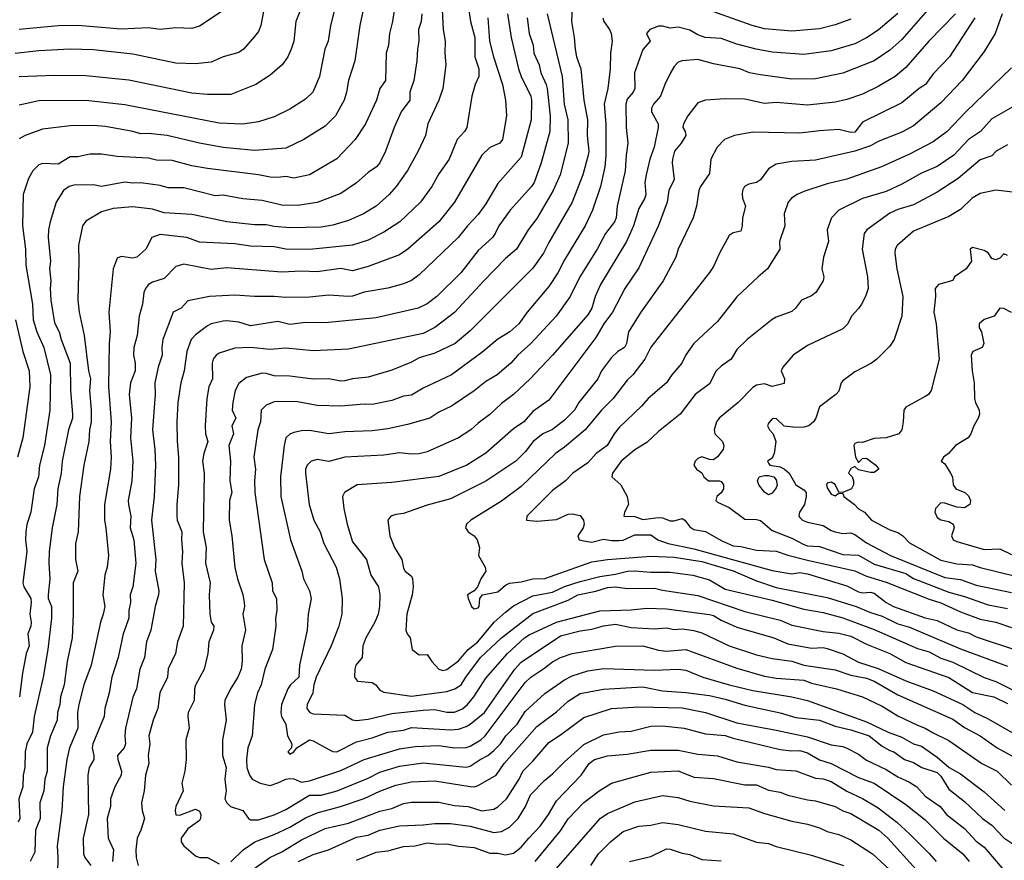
# Model space of a CAD drawing. Header units: metres. Extents: x -46681 to -43747, y -240911 to -237677.
# Tile 203 of 256: x -45936 to -45810, y -239628 to -239521. Entities that reach past the tile are written whole.
import ezdxf

# ---------------------------------------------------------------- set-up
doc = ezdxf.new("R2010")
doc.units = ezdxf.units.M
doc.layers.add('CONTOUR_INDEX', color=1, linetype='Continuous')
doc.layers.add('CONTOUR_INTER', color=3, linetype='Continuous')

msp = doc.modelspace()

# ---------------------------------------------------------------- linework, layer by layer
at = {"layer": 'CONTOUR_INDEX'}
for points, elevation in [([(-45903.95, -239517.52), (-45904.78, -239522.02), (-45905.1, -239522.76), (-45905.6, -239523.42), (-45906.99, -239525.02), (-45907.6, -239525.43), (-45909.6, -239526.01), (-45911.1, -239526.66), (-45913.1, -239526.91), (-45915.6, -239526.8), (-45921.1, -239525.67), (-45926.1, -239525.1), (-45929.1, -239525.04), (-45933.1, -239525.23), (-45936.1, -239525.58)], 130), ([(-45818.91, -239519.02), (-45823.1, -239523.78), (-45824.6, -239525.14), (-45826.6, -239526.5), (-45830.6, -239528.1), (-45834.1, -239528.81), (-45837.1, -239528.83), (-45841.1, -239528.3), (-45842.5, -239528.02), (-45843.72, -239527.52), (-45847.1, -239526.89), (-45849.1, -239526.36), (-45851.1, -239526.51), (-45851.6, -239526.69), (-45852.1, -239527.22), (-45852.57, -239528.02), (-45853.3, -239529.52), (-45853.85, -239531.02), (-45854.76, -239532.02), (-45855, -239532.52), (-45855, -239533.02), (-45854.14, -239534.52), (-45854.15, -239535.02), (-45854.64, -239537.52), (-45855.22, -239539.02), (-45855.69, -239541.02), (-45855.83, -239542.02), (-45855.71, -239543.52), (-45855.84, -239544.02), (-45856.6, -239545.32), (-45857.29, -239547.52), (-45858.2, -239549.52), (-45861.48, -239555.02), (-45862.16, -239556.52), (-45862.62, -239558.02), (-45863.1, -239558.87), (-45867.63, -239564.02), (-45870.46, -239567.02), (-45872.6, -239569.02), (-45874.1, -239570.18), (-45875.6, -239571.56), (-45877.1, -239572.65), (-45878.01, -239573.52), (-45879.6, -239574.54), (-45883.6, -239576.31), (-45884.6, -239576.56), (-45885.6, -239576.64), (-45887.1, -239576.47), (-45889.1, -239576.74), (-45894.1, -239576.98), (-45896.1, -239577.56), (-45897.6, -239577.31), (-45898.39, -239577.52), (-45898.89, -239578.02), (-45899.1, -239578.52), (-45899.11, -239579.02), (-45898.63, -239583.02), (-45898.03, -239585.02), (-45897.22, -239586.52), (-45896.77, -239588.02), (-45895.2, -239591.02), (-45894.74, -239592.52), (-45894.4, -239595.02), (-45894.48, -239597.02), (-45894.83, -239598.52), (-45895.81, -239601.02), (-45897.73, -239605.02), (-45898.05, -239606.02), (-45898.16, -239607.02), (-45898.89, -239608.52), (-45898.93, -239609.02), (-45898.56, -239609.52), (-45898.1, -239609.68), (-45894.1, -239609.86), (-45893.1, -239610.45), (-45892.6, -239610.54), (-45891.1, -239610.37), (-45888.1, -239609.67), (-45884.1, -239609.25), (-45882.6, -239609.16), (-45881.1, -239609.49), (-45880.1, -239609.49), (-45879.1, -239609.05), (-45878.45, -239608.52), (-45877.64, -239607.52), (-45876.1, -239605.14), (-45873.36, -239602.02), (-45871.18, -239600.02), (-45870.6, -239599.63), (-45867.1, -239598.01), (-45861.6, -239596.58), (-45857.6, -239596.47), (-45855.6, -239596.24), (-45853.1, -239596.34), (-45847.6, -239597.03), (-45847.1, -239597.17), (-45846.1, -239597.76), (-45844.1, -239598.67), (-45839.39, -239600.02), (-45837.6, -239600.8), (-45834.6, -239601.33), (-45833.1, -239601.26), (-45832.6, -239601.37), (-45830.6, -239602.07), (-45828.6, -239603.11), (-45826.1, -239603.94), (-45822.6, -239605.48), (-45819.1, -239606.76), (-45815.32, -239608.52), (-45813.77, -239609.52), (-45812.1, -239610.32), (-45806.52, -239613.52)], 115), ([(-45884.26, -239520.52), (-45884.36, -239521.52), (-45884.71, -239522.52), (-45884.64, -239524.02), (-45884.82, -239525.02), (-45884.9, -239526.52), (-45885.28, -239529.02), (-45885.78, -239530.52), (-45885.8, -239531.52), (-45886.92, -239533.02), (-45887.8, -239535.02), (-45888.88, -239538.02), (-45889.64, -239539.52), (-45890.03, -239540.02), (-45891.1, -239540.75), (-45892.6, -239542.04), (-45894.6, -239543.42), (-45897.6, -239544.55), (-45900.1, -239544.95), (-45902.1, -239544.9), (-45904.6, -239544.3), (-45907.1, -239544.1), (-45909.6, -239543.61), (-45910.6, -239543.69), (-45914.6, -239542.7), (-45916.6, -239542.67), (-45917.6, -239542.39), (-45920.1, -239542.05), (-45921.1, -239542.08), (-45922.1, -239541.95), (-45925.1, -239542.53), (-45926.1, -239542.3), (-45928.6, -239542.37), (-45929.2, -239542.52), (-45929.95, -239543.02), (-45930.86, -239544.52), (-45931.64, -239547.02), (-45931.83, -239548.02), (-45931.89, -239549.02), (-45931.59, -239552.02), (-45931.71, -239553.02), (-45931.55, -239554.52), (-45931.63, -239555.52), (-45931.53, -239557.02), (-45931.1, -239559.88), (-45930.5, -239561.02), (-45930.25, -239562.02), (-45929.09, -239565.02), (-45929.05, -239568.52), (-45928.79, -239571.52), (-45928.81, -239572.02), (-45929.31, -239573.52), (-45930.1, -239577.52), (-45930.25, -239579.02), (-45930.67, -239581.02), (-45930.78, -239583.02), (-45931.38, -239586.02), (-45931.75, -239589.02), (-45931.8, -239590.52), (-45931.66, -239592.52), (-45931.91, -239594.52), (-45931.87, -239595.02), (-45931.46, -239596.02), (-45931.47, -239597.52), (-45931.95, -239601.52), (-45932.52, -239605.02), (-45933.68, -239610.02), (-45933.9, -239612.02), (-45934.6, -239613.52), (-45934.84, -239614.52), (-45934.86, -239616.52), (-45935.06, -239617.52), (-45935.11, -239619.02), (-45935.62, -239620.52), (-45935.51, -239623.02), (-45935.73, -239623.52)], 125), ([(-45870.86, -239521.02), (-45870.6, -239523.02), (-45870.09, -239524.52), (-45869.98, -239525.52), (-45869.3, -239527.02), (-45869.12, -239528.02), (-45868.4, -239529.52), (-45868.3, -239530.02), (-45867.93, -239533.52), (-45867.96, -239535.52), (-45869.06, -239539.52), (-45869.96, -239542.02), (-45870.27, -239542.52), (-45872.99, -239545.52), (-45874.45, -239547.52), (-45874.9, -239548.52), (-45875.27, -239549.02), (-45877.1, -239550.68), (-45879.31, -239553.52), (-45882.35, -239556.52), (-45883.6, -239557.45), (-45884.74, -239558.02), (-45890.1, -239559.25), (-45896.6, -239559.9), (-45899.1, -239559.86), (-45901.1, -239560.11), (-45902.6, -239559.72), (-45906.1, -239560.25), (-45907.6, -239559.79), (-45909.1, -239559.62), (-45909.6, -239559.67), (-45911.1, -239560), (-45911.6, -239560.26), (-45913.1, -239561.4), (-45913.66, -239562.02), (-45914.23, -239563.52), (-45914.56, -239566.02), (-45914.98, -239567.52), (-45915.35, -239570.02), (-45915.48, -239572.52), (-45915.46, -239575.02), (-45915.28, -239577.02), (-45915.27, -239580.52), (-45915.5, -239583.02), (-45915.5, -239584.52), (-45915.44, -239585.02), (-45914.84, -239586.52), (-45914.9, -239587.52), (-45914.75, -239589.02), (-45914.87, -239590.52), (-45914.56, -239593.02), (-45914.69, -239598.52), (-45915.4, -239600.52), (-45915.68, -239602.02), (-45916.6, -239603.97), (-45916.68, -239605.02), (-45917.64, -239607.02), (-45917.92, -239609.02), (-45918.49, -239610.52), (-45919.06, -239612.52), (-45918.93, -239613.52), (-45919.15, -239615.02), (-45919.08, -239616.02), (-45919.5, -239617.52), (-45919.66, -239619.52), (-45919.98, -239621.02), (-45919.93, -239622.02), (-45919.61, -239623.02), (-45920.09, -239624.52), (-45920.55, -239625.52), (-45920.71, -239627.02), (-45920.68, -239628.02), (-45920.43, -239629.02)], 120), ([(-45808.35, -239532.02), (-45811.6, -239533.9), (-45813.07, -239535.52), (-45814.6, -239536.52), (-45816.44, -239538.52), (-45818.6, -239539.96), (-45820.6, -239540.83), (-45823.1, -239542.22), (-45825.1, -239543.17), (-45828.1, -239544.03), (-45831.1, -239545.53), (-45832.04, -239546.52), (-45832.61, -239548.02), (-45832.43, -239549.52), (-45833.06, -239551.52), (-45833.29, -239553.02), (-45833.03, -239554.02), (-45833.13, -239554.52), (-45834.04, -239556.02), (-45834.6, -239556.43), (-45835.86, -239557.02), (-45836.62, -239558.02), (-45837.1, -239558.44), (-45839.1, -239559.15), (-45839.6, -239559.45), (-45842.8, -239562.02), (-45844.1, -239563.28), (-45844.83, -239564.52), (-45846.1, -239565.39), (-45846.75, -239566.02), (-45847.6, -239567.66), (-45849.42, -239569.02), (-45851.36, -239571.52), (-45854.1, -239573.73), (-45855.6, -239575.13), (-45857.1, -239576.05), (-45858.88, -239577.52), (-45859.98, -239579.02), (-45860.06, -239579.52), (-45858.92, -239580.52), (-45858.11, -239582.02), (-45857.93, -239583.02), (-45858.43, -239584.02), (-45858.51, -239584.52), (-45857.1, -239584.58), (-45856.1, -239584.95), (-45854.1, -239584.67), (-45853.6, -239584.72), (-45852.6, -239585.11), (-45852.1, -239585.13), (-45851.1, -239584.82), (-45850.73, -239585.02), (-45850.1, -239585.88), (-45849.6, -239586.21), (-45848.1, -239586.48), (-45846.1, -239587.63), (-45844.6, -239588.31), (-45843.6, -239588.38), (-45841.6, -239588.85), (-45839.1, -239588.98), (-45837.6, -239589.5), (-45835.1, -239590.14), (-45829.1, -239591.5), (-45827.6, -239592.18), (-45825.1, -239592.93), (-45819.6, -239595.11), (-45818.1, -239595.55), (-45815.6, -239596.71), (-45813.1, -239597.64), (-45811.1, -239598.01), (-45809.1, -239598.7)], 110), ([(-45906.1, -239629.75), (-45903.63, -239628.02), (-45902.1, -239627.28), (-45899.6, -239625.73), (-45896.6, -239624.31), (-45893.6, -239623.61), (-45889.6, -239622.12), (-45888.1, -239621.76), (-45886.6, -239621.14), (-45885.6, -239620.95), (-45882.1, -239620.97), (-45880.1, -239621.36), (-45878.36, -239621.52), (-45876.6, -239622.04), (-45875.1, -239621.86), (-45874.6, -239621.55), (-45873.47, -239620.52), (-45871.85, -239618.02), (-45871.38, -239617.02), (-45870.1, -239615.71), (-45868.1, -239613.34), (-45866.6, -239612.39), (-45863.6, -239610.16), (-45860.1, -239609.03), (-45856.6, -239608.79), (-45851.1, -239608.94), (-45848.1, -239609.53), (-45844.1, -239610.86), (-45839.1, -239611.76), (-45835.1, -239612.63), (-45832.1, -239613.66), (-45830.6, -239613.88), (-45830.1, -239614.09), (-45828.6, -239614.84), (-45827.6, -239615.6), (-45825.1, -239616.78), (-45823.6, -239617.74), (-45822.1, -239618.4), (-45821.18, -239619.02), (-45820.1, -239620.2), (-45818.21, -239621.52), (-45817.38, -239622.52), (-45815.1, -239624.31), (-45813.6, -239625.94), (-45812.6, -239626.69), (-45809.34, -239630.52)], 120), ([(-45862.71, -239629.02), (-45861.74, -239627.52), (-45860.24, -239626.02), (-45858.6, -239624.68), (-45856.6, -239624.02), (-45855.1, -239623.88), (-45853.6, -239623.56), (-45851.6, -239623.79), (-45848.1, -239624.66), (-45844.6, -239624.98), (-45841.6, -239626.06), (-45840.1, -239626.21), (-45839.1, -239626.62), (-45834.6, -239627.72), (-45830.53, -239629.02)], 125)]:
    msp.add_lwpolyline(points, dxfattribs=dict(at, elevation=elevation))
at = {"layer": 'CONTOUR_INTER'}
for points, elevation in [([(-45878.58, -239518.02), (-45878.06, -239521.52), (-45877.5, -239523.52), (-45877.49, -239526.02), (-45877.02, -239527.52), (-45877, -239528.52), (-45877.47, -239529.52), (-45877.88, -239531.02), (-45878.51, -239535.02), (-45878.81, -239535.52), (-45879.75, -239536.52), (-45880.78, -239539.02), (-45882.1, -239540.9), (-45882.98, -239542.52), (-45884.45, -239544.52), (-45887.06, -239547.02), (-45889.1, -239548.35), (-45891.1, -239549.35), (-45893.1, -239549.98), (-45898.6, -239550.55), (-45901.6, -239550.5), (-45903.1, -239550.22), (-45906.1, -239550.12), (-45908.1, -239549.81), (-45912.6, -239549.62), (-45914.23, -239549.02), (-45917.6, -239548.64), (-45918.67, -239549.02), (-45919.44, -239550.52), (-45920.6, -239551.53), (-45921.1, -239551.66), (-45922.6, -239551.45), (-45923.1, -239551.66), (-45923.61, -239553.02), (-45924.17, -239558.52), (-45923.98, -239561.02), (-45924.12, -239562.52), (-45924.22, -239568.02), (-45923.85, -239572.52), (-45923.98, -239575.02), (-45923.86, -239577.02), (-45923.95, -239578.52), (-45924.71, -239583.02), (-45924.73, -239585.02), (-45924.52, -239586.02), (-45924.18, -239589.52), (-45924.39, -239591.02), (-45924.67, -239592.02), (-45924.93, -239594.52), (-45924.67, -239596.02), (-45924.86, -239597.02), (-45925.23, -239598.02), (-45926.39, -239603.52), (-45927.36, -239606.02), (-45927.99, -239608.52), (-45928.15, -239609.52), (-45928.11, -239611.52), (-45929.16, -239614.02), (-45929.52, -239615.52), (-45930, -239619.02), (-45930.15, -239622.02), (-45930.76, -239626.52), (-45930.65, -239628.02), (-45930.78, -239634.02)], 123), ([(-45895.25, -239519.52), (-45895.89, -239522.02), (-45896.19, -239524.02), (-45896.61, -239525.02), (-45897.31, -239528.52), (-45898.15, -239530.52), (-45899.1, -239531.4), (-45901.1, -239532.66), (-45903.1, -239533.63), (-45905.1, -239534.26), (-45907.1, -239534.56), (-45910.1, -239534.45), (-45922.1, -239532.12), (-45927.1, -239531.58), (-45933.1, -239531.6), (-45935.6, -239532.17)], 128), ([(-45887.72, -239519.52), (-45888, -239521.52), (-45888.4, -239523.02), (-45888.52, -239524.52), (-45888.82, -239525.52), (-45888.91, -239529.02), (-45889.6, -239530.03), (-45890.05, -239531.52), (-45891.43, -239534.52), (-45892.76, -239536.52), (-45895.1, -239538.98), (-45898.6, -239541.05), (-45900.6, -239541.47), (-45901.6, -239541.24), (-45902.6, -239541.37), (-45903.6, -239541.32), (-45905.1, -239541.03), (-45911.6, -239540.22), (-45913.6, -239539.88), (-45916.1, -239539.21), (-45918.1, -239539.15), (-45919.1, -239538.92), (-45923.1, -239538.7), (-45925.1, -239538.39), (-45926.6, -239538.4), (-45928.1, -239538.72), (-45929.1, -239538.75), (-45930.6, -239539.68), (-45932.6, -239539.61), (-45933.1, -239539.78), (-45933.84, -239540.52), (-45934.41, -239541.52), (-45935.08, -239543.52), (-45935.18, -239547.52), (-45934.76, -239550.52), (-45934.74, -239552.52), (-45933.87, -239557.52), (-45933.82, -239559.52), (-45933.34, -239561.02), (-45932.45, -239563.02), (-45931.61, -239566.52), (-45931.68, -239571.02), (-45932.36, -239575.52), (-45933.01, -239578.02), (-45933.12, -239579.52), (-45933.67, -239581.02), (-45934.08, -239584.02), (-45934.6, -239585.59), (-45934.75, -239586.52), (-45934.8, -239587.52), (-45934.59, -239589.02), (-45935.1, -239593.02), (-45934.99, -239593.52), (-45934.08, -239595.02), (-45934.04, -239595.52), (-45934.24, -239597.02), (-45934.05, -239598.02), (-45934.09, -239598.52), (-45934.48, -239599.52), (-45934.31, -239601.02), (-45934.68, -239602.02), (-45935.15, -239604.52), (-45935.54, -239607.52)], 126), ([(-45865.12, -239519.52), (-45865.18, -239521.52), (-45864.84, -239523.52), (-45864.74, -239525.02), (-45864.54, -239526.02), (-45863.99, -239527.52), (-45863.63, -239531.52), (-45863.15, -239534.02), (-45863.2, -239536.02), (-45862.99, -239538.02), (-45863.05, -239538.52), (-45863.75, -239541.02), (-45865.1, -239544.52), (-45868.1, -239549.65), (-45868.75, -239551.02), (-45870.1, -239552.91), (-45878.1, -239560.91), (-45880.02, -239562.52), (-45882.6, -239563.77), (-45884.6, -239564.36), (-45885.6, -239564.91), (-45888.1, -239565.92), (-45891.1, -239566.79), (-45893.1, -239567.03), (-45894.1, -239567.28), (-45894.6, -239567.3), (-45896.1, -239567.04), (-45898.1, -239567.07), (-45901.1, -239566.67), (-45903.1, -239566.63), (-45904.1, -239566.33), (-45904.6, -239566.31), (-45906.6, -239566.85), (-45907.6, -239567.6), (-45908.06, -239568.52), (-45908.36, -239570.02), (-45908.44, -239571.02), (-45907.96, -239572.02), (-45908.5, -239573.02), (-45908.25, -239574.02), (-45908.86, -239575.52), (-45908.67, -239577.52), (-45908.75, -239580.02), (-45908.47, -239581.52), (-45908.8, -239582.52), (-45908.83, -239585.02), (-45908.49, -239587.02), (-45908.1, -239591.06), (-45907.77, -239592.52), (-45907.1, -239594.51), (-45906.91, -239595.52), (-45906.86, -239596.02), (-45907.07, -239597.02), (-45906.73, -239599.02), (-45907.19, -239601.02), (-45907.16, -239603.02), (-45907.31, -239604.02), (-45907.73, -239605.02), (-45908.67, -239606.52), (-45909.36, -239608.02), (-45909.42, -239608.52), (-45909.2, -239610.52), (-45909.67, -239613.02), (-45909.69, -239615.02), (-45909.2, -239616.52), (-45909.36, -239618.02), (-45909.21, -239619.52), (-45909.39, -239620.52), (-45909.13, -239621.02), (-45908.65, -239621.52), (-45907.1, -239622), (-45906.37, -239623.02), (-45906.1, -239623.19), (-45905.1, -239623.19), (-45903.1, -239622.55), (-45901.6, -239621.88), (-45898.6, -239620.07), (-45897.1, -239620.06), (-45895.06, -239619.52), (-45891.1, -239617.91), (-45889.6, -239617.13), (-45887.1, -239616.36), (-45884.1, -239615.96), (-45878.6, -239616.5), (-45878.1, -239616.38), (-45876.84, -239615.52), (-45875.87, -239615.02), (-45875.1, -239614.38), (-45874.26, -239613.52), (-45873.57, -239612.52), (-45872.1, -239611.02), (-45871.1, -239609.39), (-45868.6, -239607.11), (-45866.1, -239605.38), (-45865.1, -239604.85), (-45863.1, -239604.24), (-45861.1, -239603.91), (-45854.6, -239604.13), (-45851.6, -239604.02), (-45850.6, -239604.12), (-45848.45, -239605.02), (-45845.1, -239606.02), (-45842.1, -239606.74), (-45837.1, -239607.54), (-45835.13, -239608.02), (-45827.6, -239610.7), (-45824.81, -239612.02), (-45823.1, -239612.68), (-45821.6, -239613.5), (-45820.6, -239613.83), (-45818.6, -239615.2), (-45817.05, -239616.52), (-45815.6, -239617.36), (-45812.6, -239619.65), (-45809.95, -239622.02)], 118), ([(-45829.6, -239521.19), (-45831.6, -239521.92), (-45833.6, -239522.42), (-45837.1, -239522.71), (-45840.6, -239522.45), (-45842.15, -239522.02), (-45849.1, -239519.55)], 117), ([(-45891.74, -239520.02), (-45892.18, -239522.02), (-45892.8, -239526.52), (-45893.61, -239529.02), (-45893.86, -239530.52), (-45894.16, -239531.52), (-45895.26, -239533.52), (-45896.6, -239534.82), (-45899.3, -239536.52), (-45901.6, -239537.63), (-45905.6, -239537.92), (-45909.6, -239537.54), (-45912.6, -239537.02), (-45916.72, -239536.02), (-45919.1, -239535.75), (-45920.1, -239535.8), (-45921.1, -239535.5), (-45924.6, -239534.89), (-45926.1, -239534.76), (-45929.1, -239534.8), (-45932.6, -239535.22), (-45934.83, -239536.02), (-45935.6, -239536.46)], 127), ([(-45899.73, -239520.02), (-45900.32, -239521.52), (-45900.58, -239524.02), (-45900.92, -239525.02), (-45901.34, -239526.02), (-45902.07, -239527.02), (-45903.6, -239528.35), (-45905.43, -239529.52), (-45908.6, -239530.8), (-45911.6, -239530.81), (-45913.6, -239530.63), (-45921.6, -239528.98), (-45927.1, -239528.43), (-45931.1, -239528.36), (-45935.6, -239528.56)], 129), ([(-45909.6, -239520.09), (-45912.6, -239522.11), (-45913.6, -239522.37), (-45915.6, -239522.31), (-45917.6, -239522.51), (-45919.1, -239522.32), (-45922.6, -239522.46), (-45928.1, -239521.99), (-45930.6, -239522.05), (-45935.6, -239522.51)], 131), ([(-45881.66, -239520.02), (-45881.53, -239522.52), (-45881.3, -239524.02), (-45881.35, -239525.52), (-45881.2, -239527.02), (-45881.61, -239530.02), (-45882.08, -239531.52), (-45883.49, -239534.52), (-45883.78, -239536.02), (-45884.73, -239538.02), (-45886.1, -239540.46), (-45887.55, -239542.52), (-45888.42, -239543.52), (-45890.1, -239545.04), (-45891.69, -239546.02), (-45893.6, -239546.87), (-45895.6, -239547.44), (-45897.1, -239547.7), (-45901.1, -239547.78), (-45903.1, -239547.6), (-45904.1, -239547.39), (-45905.6, -239547.39), (-45909.1, -239547.04), (-45913.6, -239546.1), (-45917.1, -239545.86), (-45918.6, -239545.42), (-45921.1, -239545.12), (-45923.6, -239545.34), (-45925.1, -239545.73), (-45927.1, -239546.93), (-45927.52, -239547.52), (-45928.04, -239550.02), (-45927.97, -239552.02), (-45928.11, -239557.02), (-45927.96, -239558.52), (-45927.32, -239561.52), (-45926.76, -239566.02), (-45926.51, -239567.02), (-45926.63, -239568.52), (-45926.4, -239571.02), (-45926.43, -239572.52), (-45926.64, -239573.52), (-45926.71, -239575.02), (-45927.33, -239578.02), (-45927.9, -239582.02), (-45928.08, -239586.52), (-45928.42, -239588.02), (-45928.41, -239590.02), (-45928.09, -239591.52), (-45928.7, -239593.02), (-45928.71, -239597.02), (-45928.85, -239600.02), (-45929.49, -239603.02), (-45929.87, -239606.02), (-45930.34, -239607.52), (-45930.41, -239608.52), (-45930.7, -239609.52), (-45930.75, -239610.52), (-45931.61, -239612.52), (-45932.02, -239614.02), (-45932.01, -239617.02), (-45932.32, -239618.02), (-45932.43, -239619.52), (-45932.94, -239621.02), (-45932.9, -239623.02), (-45933.52, -239624.52), (-45933.6, -239627.32), (-45934.19, -239628.52)], 124), ([(-45875.84, -239521.02), (-45875.66, -239524.02), (-45875.13, -239526.02), (-45873.98, -239529.52), (-45873.62, -239531.52), (-45873.46, -239533.52), (-45873.99, -239536.52), (-45874.34, -239537.02), (-45875.6, -239537.54), (-45876.6, -239538.52), (-45880.12, -239544.52), (-45882.1, -239547.01), (-45886.04, -239550.52), (-45887.1, -239551.22), (-45891.1, -239552.72), (-45893.1, -239553.26), (-45894.6, -239552.98), (-45897.6, -239553.41), (-45899.6, -239553.3), (-45902.1, -239553.42), (-45909.1, -239552.87), (-45911.1, -239553.11), (-45914.6, -239552.41), (-45915.6, -239552.71), (-45917.1, -239554.24), (-45918.6, -239554.71), (-45919.11, -239555.02), (-45919.49, -239555.52), (-45919.71, -239556.02), (-45919.87, -239557.52), (-45920.28, -239559.02), (-45920.53, -239561.52), (-45920.98, -239563.02), (-45921.03, -239564.02), (-45920.81, -239565.02), (-45920.81, -239566.02), (-45921.38, -239567.52), (-45921.56, -239569.02), (-45921.28, -239572.02), (-45921.38, -239574.52), (-45921.12, -239577.52), (-45921.22, -239580.02), (-45921.68, -239582.52), (-45921.66, -239583.02), (-45921.35, -239584.52), (-45921.44, -239586.02), (-45920.97, -239587.52), (-45920.7, -239590.52), (-45921.12, -239593.52), (-45921.45, -239594.52), (-45921.4, -239595.52), (-45921.63, -239596.52), (-45921.59, -239597.52), (-45922.34, -239599.52), (-45922.95, -239602.52), (-45923.76, -239605.02), (-45924.1, -239607.02), (-45924.68, -239609.02), (-45924.74, -239610.02), (-45926.21, -239613.52), (-45926.27, -239614.02), (-45926.05, -239615.02), (-45926.07, -239615.52), (-45926.67, -239616.52), (-45926.83, -239617.52), (-45926.77, -239622.52), (-45927.45, -239625.52), (-45927.4, -239627.52), (-45927.2, -239628.02), (-45926.47, -239629.02)], 122), ([(-45873.35, -239520.52), (-45872.86, -239523.52), (-45871.95, -239527.52), (-45871.62, -239528.52), (-45870.38, -239531.02), (-45870.28, -239531.52), (-45870.33, -239534.02), (-45871.6, -239538.8), (-45874.6, -239542.14), (-45876.1, -239544.71), (-45877.1, -239546.1), (-45878.44, -239547.52), (-45879.65, -239549.02), (-45884.6, -239553.79), (-45885.6, -239554.49), (-45886.6, -239554.93), (-45888.6, -239555.47), (-45891.6, -239555.99), (-45893.1, -239556.5), (-45893.6, -239556.54), (-45896.1, -239556.38), (-45898.6, -239556.63), (-45901.6, -239556.66), (-45903.1, -239556.52), (-45905.6, -239556.55), (-45908.1, -239556.35), (-45911.33, -239556.52), (-45914.1, -239557.1), (-45914.92, -239558.02), (-45915.97, -239558.52), (-45917.26, -239562.02), (-45917.41, -239563.02), (-45917.36, -239564.02), (-45917.88, -239565.52), (-45918.29, -239567.52), (-45918.24, -239569.02), (-45918.59, -239573.52), (-45918.28, -239576.02), (-45918.19, -239578.02), (-45918.36, -239582.02), (-45918.71, -239585.02), (-45918.18, -239590.02), (-45918.25, -239591.52), (-45917.79, -239594.02), (-45917.83, -239594.52), (-45918.27, -239596.02), (-45918.81, -239599.02), (-45919.36, -239600.52), (-45919.6, -239602.52), (-45920.21, -239604.02), (-45920.64, -239606.52), (-45921.1, -239607.56), (-45922.05, -239611.52), (-45922.14, -239612.52), (-45922.02, -239613.52), (-45922.22, -239614.02), (-45923.06, -239615.02), (-45923.03, -239615.52), (-45922.53, -239617.02), (-45922.57, -239617.52), (-45923.41, -239619.02), (-45923.94, -239620.52), (-45923.96, -239621.52), (-45924.37, -239623.02), (-45924.26, -239625.52), (-45923.55, -239627.02), (-45923.71, -239628.52)], 121), ([(-45868.31, -239520.52), (-45866.39, -239528.52), (-45866.12, -239532.02), (-45865.64, -239534.02), (-45865.62, -239537.02), (-45866.64, -239541.02), (-45867.51, -239543.02), (-45869.6, -239546.61), (-45870.7, -239548.02), (-45872.22, -239550.52), (-45873.6, -239551.68), (-45876.38, -239554.52), (-45880.1, -239558.59), (-45882.6, -239560.48), (-45884.1, -239561.23), (-45893.6, -239563.26), (-45898.1, -239563.46), (-45901.6, -239563.13), (-45903.6, -239563.3), (-45906.1, -239563.02), (-45908.1, -239563.13), (-45910.1, -239563.76), (-45910.47, -239564.02), (-45910.85, -239564.52), (-45910.99, -239565.02), (-45910.96, -239567.02), (-45911.4, -239568.02), (-45911.67, -239569.52), (-45911.88, -239573.02), (-45911.82, -239574.02), (-45911.55, -239575.02), (-45912.03, -239576.52), (-45912.2, -239577.52), (-45912.02, -239579.02), (-45912.13, -239586.52), (-45911.77, -239588.52), (-45911.82, -239590.52), (-45911.26, -239593.02), (-45911.37, -239594.52), (-45911.27, -239597.02), (-45911.1, -239598.04), (-45910.79, -239598.52), (-45910.81, -239599.02), (-45911.4, -239600.52), (-45911.54, -239602.02), (-45912.02, -239604.02), (-45913.1, -239606.06), (-45913.25, -239606.52), (-45913.3, -239608.02), (-45914.04, -239609.52), (-45914.11, -239610.02), (-45913.91, -239611.52), (-45914.35, -239613.02), (-45914.32, -239615.52), (-45914.47, -239617.02), (-45914.86, -239618.52), (-45914.69, -239619.52), (-45915.62, -239621.52), (-45915.72, -239622.02), (-45915.6, -239622.58), (-45915.1, -239622.59), (-45913.1, -239621.83), (-45912.6, -239622.09), (-45912.45, -239622.52), (-45912.46, -239623.02), (-45912.6, -239623.3), (-45914.1, -239624.35), (-45914.96, -239625.52), (-45914.93, -239626.02), (-45914.61, -239626.52), (-45913.1, -239627.78), (-45912.6, -239628.02), (-45911.6, -239628), (-45910.1, -239628.8)], 119), ([(-45861.18, -239521.02), (-45861.05, -239521.52), (-45860.33, -239522.52), (-45860.13, -239523.02), (-45859.99, -239524.02), (-45860.24, -239525.52), (-45860.27, -239527.52), (-45860.58, -239530.02), (-45861.02, -239532.02), (-45860.83, -239534.52), (-45860.8, -239538.52), (-45860.96, -239540.02), (-45861.49, -239542.52), (-45862.53, -239545.52), (-45863.45, -239547.52), (-45866.1, -239551.85), (-45866.95, -239553.52), (-45868.1, -239555.25), (-45870.86, -239558.52), (-45871.92, -239560.02), (-45873.03, -239561.02), (-45874.6, -239561.97), (-45876.6, -239563.67), (-45880.5, -239566.52), (-45884.1, -239568.2), (-45885.6, -239569.11), (-45886.6, -239569.21), (-45888.1, -239569.78), (-45890.6, -239570.3), (-45891.6, -239570.26), (-45894.6, -239570.5), (-45897.6, -239570.41), (-45900.1, -239569.97), (-45902.6, -239569.89), (-45903.1, -239569.96), (-45904.1, -239570.39), (-45904.76, -239571.02), (-45904.83, -239572.52), (-45905.15, -239573.52), (-45905.66, -239577.02), (-45905.46, -239578.52), (-45905.58, -239580.02), (-45905.53, -239581.52), (-45904.37, -239590.02), (-45903.36, -239593.02), (-45903.32, -239594.02), (-45902.8, -239595.02), (-45902.76, -239596.52), (-45902.9, -239597.52), (-45902.86, -239598.52), (-45903.29, -239601.52), (-45904.29, -239604.02), (-45904.73, -239606.02), (-45905.22, -239607.02), (-45905.61, -239608.52), (-45905.88, -239612.52), (-45906.46, -239614.02), (-45906.63, -239615.52), (-45906.58, -239616.52), (-45906.23, -239617.52), (-45905.87, -239618.02), (-45904.87, -239618.52), (-45903.6, -239618.81), (-45902.6, -239618.51), (-45901.6, -239618.03), (-45901.1, -239617.94), (-45900.6, -239617.99), (-45899.6, -239618.4), (-45898.6, -239618.25), (-45894.6, -239616.92), (-45891.6, -239615.53), (-45887.1, -239614.14), (-45885.1, -239613.87), (-45882.1, -239613.75), (-45880.1, -239614.04), (-45878.6, -239613.98), (-45878.1, -239613.82), (-45876.73, -239613.02), (-45876.2, -239612.52), (-45871.1, -239605.72), (-45870.38, -239605.02), (-45868.6, -239603.86), (-45867.6, -239603.06), (-45866.6, -239602.51), (-45865.1, -239602), (-45859.6, -239601.09), (-45856.1, -239601.03), (-45854.1, -239601.6), (-45853.1, -239601.7), (-45850.6, -239601.5), (-45844.1, -239603.88), (-45840.6, -239604.88), (-45839.1, -239605.15), (-45835.6, -239605.42), (-45834.6, -239605.79), (-45831.43, -239606.52), (-45828.1, -239607.55), (-45825.6, -239608.74), (-45823.6, -239609.95), (-45821.1, -239611.16), (-45820.1, -239611.51), (-45819.1, -239612.14), (-45817.1, -239613.09), (-45812.91, -239616.02), (-45810.95, -239617.02), (-45809.1, -239618.79)], 117), ([(-45823.6, -239520.49), (-45826.1, -239522.59), (-45827.6, -239523.6), (-45829.1, -239524.35), (-45832.1, -239525.23), (-45835.6, -239525.69), (-45839.6, -239525.41), (-45841.66, -239525.02), (-45844.1, -239524.37), (-45846.1, -239523.67), (-45848.15, -239523.52), (-45849.1, -239523.19), (-45850.1, -239522.6), (-45851.6, -239522.21), (-45852.6, -239522.33), (-45853.6, -239522.08), (-45854.1, -239522.08), (-45855.2, -239522.52), (-45855.62, -239523.02), (-45855.16, -239524.02), (-45856.1, -239525.06), (-45857.15, -239528.02), (-45857.12, -239530.02), (-45857.31, -239530.52), (-45858.1, -239531.38), (-45858.26, -239532.02), (-45858.22, -239535.02), (-45857.99, -239537.02), (-45858.24, -239538.52), (-45858.35, -239540.52), (-45859.37, -239545.02), (-45859.49, -239546.52), (-45859.72, -239547.02), (-45860.85, -239548.52), (-45861.93, -239550.52), (-45864.14, -239554.02), (-45865.37, -239556.52), (-45867.15, -239559.02), (-45870.38, -239562.52), (-45872.04, -239564.02), (-45872.92, -239565.02), (-45874.65, -239566.52), (-45876.1, -239567.37), (-45877.6, -239568.57), (-45880.5, -239570.52), (-45882.1, -239571.28), (-45883.26, -239572.02), (-45886.1, -239572.84), (-45888.6, -239573.38), (-45890.6, -239573.64), (-45894.1, -239573.79), (-45896.1, -239574.03), (-45898.6, -239573.6), (-45899.6, -239573.63), (-45900.6, -239573.84), (-45901.1, -239574.08), (-45901.59, -239574.52), (-45901.83, -239575.52), (-45902.3, -239579.52), (-45902.22, -239582.02), (-45901.02, -239587.52), (-45899.54, -239591.52), (-45899.35, -239592.52), (-45898.59, -239594.02), (-45898.37, -239595.02), (-45898.74, -239597.02), (-45898.86, -239599.02), (-45899.86, -239603.52), (-45899.96, -239605.02), (-45901.02, -239606.02), (-45901.33, -239606.52), (-45902.17, -239608.52), (-45902.25, -239609.52), (-45902.15, -239610.02), (-45901.61, -239611.02), (-45901.37, -239612.52), (-45900.84, -239613.52), (-45900.87, -239614.02), (-45901.33, -239614.52), (-45901.1, -239614.84), (-45900.6, -239614.54), (-45900.21, -239614.02), (-45898.6, -239613), (-45898.1, -239613.12), (-45896.1, -239614.26), (-45895.6, -239614.48), (-45895.1, -239614.53), (-45892.6, -239613.28), (-45890.6, -239612.77), (-45888.6, -239612.04), (-45886.6, -239611.79), (-45885.6, -239611.45), (-45880.6, -239611.74), (-45879.6, -239611.67), (-45878.6, -239611.32), (-45878.12, -239611.02), (-45876.28, -239609.52), (-45872.4, -239604.02), (-45871.6, -239603.12), (-45866.6, -239599.78), (-45864.1, -239599.11), (-45862.6, -239598.93), (-45861.1, -239598.47), (-45859.6, -239598.29), (-45857.6, -239598.71), (-45854.6, -239598.89), (-45853.1, -239598.76), (-45852.1, -239598.95), (-45851.1, -239598.88), (-45849.6, -239599.08), (-45848.6, -239599.38), (-45845.1, -239601.02), (-45841.6, -239602.17), (-45839.6, -239602.63), (-45837.1, -239603.01), (-45835.6, -239603.52), (-45831.6, -239604.11), (-45829.6, -239604.79), (-45827.6, -239605.17), (-45826.6, -239605.55), (-45823.6, -239607.27), (-45816.6, -239610.39), (-45815.1, -239611.43), (-45813.1, -239612.52), (-45810.92, -239614.02), (-45808.24, -239615.52)], 116), ([(-45816.26, -239520.52), (-45819.64, -239524.02), (-45822.6, -239527.36), (-45823.93, -239528.52), (-45826.1, -239529.8), (-45828.1, -239530.74), (-45830.1, -239531.44), (-45831.6, -239531.77), (-45835.1, -239532.14), (-45839.1, -239531.83), (-45840.6, -239531.95), (-45843.1, -239531.4), (-45845.6, -239531.34), (-45848.1, -239531.51), (-45849.1, -239531.86), (-45850.37, -239533.52), (-45850.92, -239534.52), (-45851, -239535.02), (-45850.72, -239535.52), (-45850.62, -239536.02), (-45851.21, -239537.02), (-45852.07, -239538.02), (-45852.3, -239539.02), (-45852.35, -239539.52), (-45852.1, -239541.63), (-45852.79, -239543.02), (-45852.99, -239544.52), (-45854.1, -239547.5), (-45856.6, -239552.86), (-45858.41, -239555.52), (-45859.96, -239558.52), (-45861.06, -239560.02), (-45862.1, -239561.75), (-45868.1, -239569.72), (-45870.1, -239571.19), (-45871.26, -239572.52), (-45872.6, -239573.4), (-45876.1, -239576.51), (-45878.55, -239578.02), (-45882.1, -239579.45), (-45888.1, -239580.22), (-45892.52, -239580.52), (-45894.12, -239581.52), (-45894.38, -239582.02), (-45894.2, -239583.52), (-45893.79, -239585.52), (-45893.1, -239587.77), (-45891.33, -239590.02), (-45890.75, -239592.02), (-45889.78, -239593.52), (-45889.61, -239594.52), (-45889.65, -239596.02), (-45889.84, -239597.02), (-45890.27, -239598.02), (-45891.42, -239600.02), (-45891.77, -239601.02), (-45891.89, -239602.52), (-45892.66, -239603.52), (-45892.81, -239604.02), (-45892.86, -239605.02), (-45892.48, -239605.52), (-45890.6, -239605.71), (-45890.12, -239606.02), (-45889.6, -239606.67), (-45889.1, -239606.96), (-45885.6, -239607.46), (-45881.1, -239606.84), (-45880.04, -239606.52), (-45879.25, -239606.02), (-45878.67, -239605.02), (-45876.78, -239602.52), (-45874.1, -239600), (-45870.1, -239596.9), (-45865.6, -239595.22), (-45864.39, -239594.52), (-45862.1, -239594.09), (-45860.6, -239593.61), (-45859.6, -239593.52), (-45858.1, -239593.73), (-45854.6, -239593.69), (-45853.6, -239593.95), (-45849.1, -239594.64), (-45843.1, -239596.65), (-45838.6, -239597.75), (-45837.1, -239598.39), (-45833.1, -239599.22), (-45831.1, -239599.42), (-45829.6, -239599.79), (-45827.6, -239600.84), (-45824.6, -239602), (-45822.6, -239603.17), (-45817.1, -239605.07), (-45814.1, -239606.99), (-45811.36, -239607.52), (-45809.6, -239608.4)], 114), ([(-45813.8, -239521.02), (-45817.02, -239526.02), (-45819.1, -239528.16), (-45820.08, -239529.52), (-45820.87, -239530.02), (-45823.1, -239531.87), (-45828.1, -239534.34), (-45829.1, -239535.58), (-45829.6, -239535.65), (-45831.1, -239535.27), (-45833.6, -239535.42), (-45836.1, -239535.74), (-45842.1, -239535.61), (-45844.4, -239536.02), (-45845.68, -239536.52), (-45846.64, -239537.52), (-45847.43, -239539.02), (-45847.6, -239540.85), (-45848.77, -239542.52), (-45848.97, -239543.02), (-45849.24, -239545.02), (-45849.7, -239546.52), (-45851.59, -239550.52), (-45851.91, -239551.52), (-45853.51, -239554.52), (-45856.35, -239558.52), (-45857.93, -239561.02), (-45858.16, -239562.52), (-45858.43, -239563.02), (-45859.29, -239563.52), (-45860.1, -239564.32), (-45861.35, -239566.02), (-45861.83, -239567.02), (-45864.24, -239570.02), (-45864.81, -239571.02), (-45866.1, -239572.27), (-45867.6, -239573.48), (-45868.86, -239574.02), (-45870.09, -239575.02), (-45871.1, -239576.34), (-45872.29, -239577.52), (-45876.1, -239580.07), (-45880.6, -239582.29), (-45883.6, -239583.12), (-45886.6, -239584.19), (-45887.6, -239584.29), (-45888.23, -239584.52), (-45888.59, -239585.02), (-45888.36, -239587.02), (-45887.73, -239588.52), (-45886.82, -239590.02), (-45886.6, -239591.13), (-45886.38, -239591.52), (-45885.6, -239592.17), (-45885.44, -239592.52), (-45885.38, -239593.52), (-45885.48, -239594.52), (-45886.16, -239597.02), (-45886.32, -239599.02), (-45886.14, -239599.52), (-45885.76, -239600.02), (-45885.5, -239601.52), (-45884.6, -239602.19), (-45883.6, -239602.12), (-45883.01, -239603.02), (-45882.1, -239603.99), (-45881.6, -239604.16), (-45881.1, -239604.06), (-45879.6, -239602.94), (-45878.34, -239601.52), (-45877.11, -239600.52), (-45875.03, -239598.02), (-45873.6, -239596.73), (-45872.6, -239595.96), (-45870.1, -239594.68), (-45867.6, -239594.2), (-45866.1, -239593.48), (-45864.1, -239592.84), (-45861.6, -239592.2), (-45859.6, -239591.91), (-45858.05, -239591.52), (-45857.1, -239591.49), (-45855.1, -239591.67), (-45852.6, -239591.64), (-45849.72, -239592.02), (-45847.6, -239592.64), (-45845.6, -239593.8), (-45839.6, -239595.2), (-45835.6, -239596.36), (-45833.1, -239596.8), (-45830.6, -239597.49), (-45826.6, -239598.94), (-45821.1, -239601.36), (-45819.6, -239601.79), (-45818.1, -239602.62), (-45816.6, -239603.12), (-45812.6, -239605.06), (-45811.1, -239605.59), (-45806.1, -239608.09)], 113), ([(-45810.32, -239520.52), (-45811.21, -239523.02), (-45812.6, -239525.31), (-45815.42, -239529.02), (-45818.1, -239531.87), (-45821.6, -239534.79), (-45823.1, -239535.58), (-45826.1, -239536.77), (-45827.1, -239537.35), (-45829.1, -239538.02), (-45834.1, -239539.17), (-45837.1, -239539.34), (-45839.1, -239539.67), (-45840.1, -239540.28), (-45841.1, -239541.69), (-45841.6, -239542.01), (-45842.6, -239542.24), (-45843.15, -239542.52), (-45843.4, -239543.02), (-45843.42, -239543.52), (-45843.39, -239544.02), (-45843.03, -239545.02), (-45843.39, -239546.52), (-45843.43, -239547.52), (-45843.6, -239548.21), (-45844.6, -239548.44), (-45845.1, -239548.78), (-45846.33, -239551.02), (-45847.1, -239552.69), (-45847.6, -239553.46), (-45855.1, -239563), (-45855.85, -239564.52), (-45857.38, -239566.52), (-45858.1, -239567.18), (-45859.89, -239569.52), (-45861.35, -239571.02), (-45863.45, -239573.52), (-45866.1, -239575.74), (-45867.25, -239576.52), (-45871.6, -239580.75), (-45874.1, -239582.6), (-45878.03, -239585.02), (-45878.59, -239585.52), (-45878.72, -239586.02), (-45878.35, -239586.52), (-45877.6, -239587.01), (-45877.2, -239587.52), (-45876.93, -239588.52), (-45877.04, -239589.52), (-45876.19, -239591.02), (-45876.13, -239591.52), (-45876.75, -239592.52), (-45877.15, -239593.52), (-45877.6, -239594.04), (-45878.45, -239594.52), (-45878.38, -239595.02), (-45877.92, -239596.02), (-45877.6, -239596.33), (-45877.1, -239596.18), (-45876.96, -239596.02), (-45876.88, -239595.02), (-45876.52, -239594.52), (-45874.6, -239594.15), (-45873.6, -239593.32), (-45873.1, -239593.07), (-45871.6, -239592.89), (-45870.1, -239592.51), (-45868.6, -239592.47), (-45862.6, -239590.32), (-45860.6, -239590.03), (-45855.1, -239589.61), (-45852.1, -239589.73), (-45848.6, -239590.31), (-45844.6, -239591.48), (-45841.6, -239592.75), (-45839.1, -239593.59), (-45832.6, -239594.89), (-45828.93, -239596.02), (-45827.1, -239596.81), (-45825.6, -239597.27), (-45823.6, -239598.23), (-45822.1, -239598.66), (-45815.6, -239601.41), (-45809.6, -239603.64)], 112), ([(-45809.1, -239527.42), (-45814.92, -239533.02), (-45817.3, -239535.52), (-45819.1, -239536.81), (-45822.1, -239538.42), (-45825.69, -239540.02), (-45830.1, -239541.59), (-45832.6, -239542.2), (-45835.6, -239543.15), (-45836.43, -239543.52), (-45837.17, -239544.02), (-45837.58, -239544.52), (-45838.09, -239546.02), (-45838.02, -239547.52), (-45838.68, -239549.52), (-45838.62, -239550.52), (-45840.21, -239553.02), (-45841.42, -239554.02), (-45844.1, -239556.58), (-45846.6, -239559.7), (-45849.59, -239562.52), (-45850.6, -239563.98), (-45851.13, -239565.02), (-45852.4, -239566.52), (-45853.07, -239567.52), (-45855.4, -239569.52), (-45856.26, -239570.52), (-45859.1, -239573.23), (-45859.74, -239574.02), (-45860.66, -239575.52), (-45862.03, -239576.52), (-45863.1, -239577.72), (-45865.04, -239579.02), (-45865.96, -239580.02), (-45867.6, -239581.24), (-45870.9, -239584.52), (-45870.91, -239585.02), (-45869.6, -239585.15), (-45867.1, -239584.94), (-45865.6, -239584.25), (-45865.1, -239584.23), (-45864.1, -239584.45), (-45863.67, -239585.02), (-45863.58, -239585.52), (-45863.71, -239586.02), (-45864.39, -239587.02), (-45864.2, -239587.52), (-45863.6, -239587.65), (-45862.6, -239587.84), (-45861.1, -239587.45), (-45860.1, -239587.61), (-45859.1, -239587.61), (-45858.6, -239587.56), (-45857.1, -239586.88), (-45855.1, -239586.91), (-45854.17, -239587.52), (-45852.85, -239588.02), (-45849.6, -239588.68), (-45839.6, -239591.42), (-45837.1, -239591.88), (-45836.1, -239591.7), (-45835.1, -239591.85), (-45830.1, -239593.38), (-45828.6, -239594.16), (-45828.1, -239594.29), (-45827.1, -239594.22), (-45826.6, -239594.34), (-45825.1, -239595.52), (-45824.14, -239596.02), (-45820.1, -239597.48), (-45818.6, -239597.83), (-45816.1, -239599), (-45814.6, -239599.4), (-45813.6, -239599.89), (-45808.1, -239601.7)], 111), ([(-45809.6, -239537.23), (-45811.06, -239538.02), (-45811.6, -239538.63), (-45813.1, -239539.12), (-45815.9, -239541.52), (-45818.6, -239543.22), (-45821.6, -239544.85), (-45823.6, -239545.44), (-45824.6, -239545.93), (-45827.56, -239548.02), (-45827.89, -239548.52), (-45828.15, -239550.52), (-45827.45, -239554.02), (-45827.4, -239555.52), (-45827.73, -239556.52), (-45828.24, -239557.52), (-45828.6, -239558.07), (-45829.52, -239559.02), (-45829.99, -239560.02), (-45830.6, -239560.64), (-45835.1, -239562.77), (-45836.95, -239564.02), (-45838.25, -239565.52), (-45838.48, -239566.02), (-45838.04, -239567.02), (-45838.1, -239567.61), (-45839.6, -239567.98), (-45840.6, -239567.65), (-45841.6, -239567.82), (-45842.1, -239568.14), (-45843.93, -239570.02), (-45846.37, -239572.02), (-45846.71, -239572.52), (-45847.01, -239573.52), (-45846.93, -239574.02), (-45845.95, -239575.02), (-45845.77, -239575.52), (-45845.88, -239576.02), (-45846.6, -239576.97), (-45847.1, -239577.35), (-45847.6, -239577.3), (-45848.6, -239576.94), (-45849.1, -239577.16), (-45849.43, -239577.52), (-45849.58, -239578.02), (-45849.26, -239578.52), (-45848.6, -239578.99), (-45848.31, -239579.52), (-45847.72, -239580.02), (-45846.32, -239580.02), (-45846.1, -239580.11), (-45845.83, -239580.52), (-45845.83, -239581.02), (-45846.1, -239581.53), (-45846.66, -239582.02), (-45846.78, -239582.52), (-45846.6, -239582.75), (-45845.1, -239583.41), (-45843.1, -239584.9), (-45841.6, -239584.95), (-45841.1, -239585.09), (-45839.6, -239586.36), (-45837.1, -239587.33), (-45835.6, -239588.14), (-45835.1, -239588.29), (-45833.6, -239588.39), (-45830.6, -239589.38), (-45828.6, -239589.49), (-45826.6, -239590.62), (-45822.6, -239591.82), (-45821.6, -239592.44), (-45817.1, -239594.18), (-45815.1, -239594.74), (-45812.1, -239595.8), (-45809.6, -239596.27)], 109), ([(-45808.6, -239543.29), (-45811.1, -239543), (-45813.1, -239543.43), (-45814.13, -239544.02), (-45815.6, -239545.45), (-45817.1, -239546.34), (-45821.6, -239548.21), (-45823.67, -239550.02), (-45823.95, -239550.52), (-45823.98, -239551.02), (-45823.72, -239553.02), (-45822.95, -239556.52), (-45823.09, -239559.02), (-45824.05, -239562.02), (-45824.6, -239562.87), (-45826.28, -239564.52), (-45826.97, -239565.02), (-45829.1, -239566.14), (-45830.6, -239567.28), (-45830.81, -239567.52), (-45831.1, -239568.58), (-45831.52, -239569.02), (-45833.6, -239570.57), (-45834.07, -239572.02), (-45834.36, -239572.52), (-45834.95, -239573.02), (-45835.6, -239573.19), (-45836.6, -239573.24), (-45838.1, -239573.04), (-45839.1, -239572.07), (-45839.6, -239572.11), (-45840.1, -239572.68), (-45840.21, -239573.02), (-45839.95, -239573.52), (-45839.48, -239574.02), (-45839.15, -239575.02), (-45839.34, -239576.52), (-45839.6, -239577.12), (-45840.2, -239577.52), (-45840.1, -239577.77), (-45839.92, -239578.02), (-45838.6, -239578.22), (-45838.03, -239578.52), (-45837.45, -239579.02), (-45836.6, -239580.52), (-45835.6, -239581.17), (-45835.3, -239581.52), (-45835.28, -239582.02), (-45835.5, -239583.02), (-45836.13, -239584.02), (-45836.21, -239584.52), (-45836.1, -239584.7), (-45835.76, -239585.02), (-45835.1, -239585.3), (-45833.1, -239585.69), (-45832.1, -239586.33), (-45831.59, -239586.52), (-45830.6, -239586.74), (-45829.6, -239586.63), (-45829.1, -239586.85), (-45827.6, -239587.91), (-45824.52, -239589.52), (-45817.6, -239592.32), (-45815.6, -239592.59), (-45813.6, -239593.29), (-45809.1, -239594.25)], 108), ([(-45809.6, -239551.31), (-45810.1, -239551.11), (-45810.6, -239551.64), (-45811.1, -239551.86), (-45811.6, -239551.68), (-45812.1, -239550.96), (-45812.6, -239550.69), (-45814.1, -239550.28), (-45814.36, -239550.52), (-45814.22, -239552.02), (-45814.89, -239553.02), (-45816.36, -239554.02), (-45816.6, -239554.5), (-45818.41, -239555.02), (-45818.86, -239555.52), (-45818.79, -239556.52), (-45819.02, -239558.52), (-45818.71, -239560.02), (-45818.33, -239564.52), (-45819.35, -239568.52), (-45819.68, -239569.02), (-45820.1, -239569.29), (-45822.6, -239570.65), (-45822.83, -239571.02), (-45822.9, -239572.52), (-45823.1, -239573.52), (-45823.47, -239574.02), (-45825.1, -239574.54), (-45826.6, -239574.64), (-45828.1, -239575.13), (-45828.6, -239575.08), (-45829.1, -239575.26), (-45829.21, -239575.52), (-45828.98, -239577.02), (-45828.6, -239577.67), (-45828.1, -239577.16), (-45827.6, -239577.11), (-45826.41, -239578.02), (-45826.04, -239578.52), (-45826.6, -239578.94), (-45827.1, -239578.97), (-45828.6, -239578.61), (-45829.1, -239578.2), (-45829.6, -239578.44), (-45829.88, -239579.02), (-45829.4, -239579.52), (-45829.23, -239580.02), (-45829.23, -239580.52), (-45829.49, -239581.02), (-45830.6, -239581.49), (-45831.1, -239581.47), (-45831.6, -239580.48), (-45832.1, -239580.18), (-45832.6, -239580.32), (-45832.69, -239580.52), (-45832.6, -239580.91), (-45832.1, -239581.73), (-45831.6, -239581.94), (-45831.1, -239581.57), (-45830.6, -239581.61), (-45830.48, -239582.02), (-45829.11, -239583.02), (-45828.6, -239583.6), (-45827.86, -239584.02), (-45826.97, -239585.02), (-45824.6, -239586.25), (-45823.6, -239586.61), (-45822.96, -239587.02), (-45822.1, -239587.93), (-45818.1, -239590.12), (-45816.1, -239590.61), (-45814.1, -239590.7), (-45813.1, -239591.07), (-45808.6, -239592.15)], 107), ([(-45809.1, -239558.59), (-45810.1, -239558.06), (-45810.6, -239558.04), (-45811.32, -239559.02), (-45812.6, -239559.46), (-45813.24, -239560.02), (-45813.23, -239560.52), (-45812.94, -239561.02), (-45812.64, -239562.52), (-45812.84, -239563.02), (-45814.03, -239563.52), (-45814.27, -239564.02), (-45814.13, -239566.02), (-45813.86, -239567.52), (-45813.81, -239569.52), (-45813.72, -239570.02), (-45813.24, -239571.02), (-45813.21, -239571.52), (-45813.36, -239572.02), (-45813.93, -239573.02), (-45814.3, -239574.02), (-45814.65, -239574.52), (-45816.23, -239575.52), (-45817.12, -239576.52), (-45817.79, -239577.02), (-45818.06, -239577.52), (-45817.6, -239577.87), (-45816.87, -239579.02), (-45816.64, -239579.52), (-45816.55, -239580.52), (-45816.19, -239581.02), (-45815.04, -239581.52), (-45814.6, -239581.92), (-45814.33, -239582.52), (-45814.42, -239583.02), (-45815.1, -239583.45), (-45816.1, -239583.39), (-45817.6, -239582.85), (-45818.1, -239582.82), (-45818.8, -239583.52), (-45818.89, -239584.02), (-45818.6, -239584.68), (-45818.1, -239585), (-45817.1, -239585.18), (-45816.54, -239585.52), (-45816.42, -239586.02), (-45816.75, -239587.02), (-45816.55, -239587.52), (-45816.1, -239587.76), (-45812.6, -239588.78), (-45810.6, -239588.7), (-45809.1, -239589.4)], 106), ([(-45936.06, -239559.52), (-45935.11, -239563.52), (-45934.31, -239566.02), (-45934.24, -239568.02), (-45935.12, -239574.52), (-45935.8, -239577.02)], 127), ([(-45841.29, -239579.52), (-45840.6, -239579.32), (-45840.1, -239579.35), (-45839.41, -239579.52), (-45839.1, -239579.89), (-45838.99, -239580.52), (-45839.1, -239580.91), (-45839.6, -239581.58), (-45840.1, -239581.78), (-45840.6, -239581.44), (-45841.3, -239580.52), (-45841.47, -239580.02), (-45841.29, -239579.52)], 109), ([(-45908.6, -239628.56), (-45907.04, -239627.02), (-45905.56, -239626.02), (-45903.1, -239625.09), (-45901.1, -239624.12), (-45899.1, -239622.94), (-45897.6, -239622.32), (-45894.62, -239621.52), (-45891.6, -239620.47), (-45889.6, -239619.54), (-45887.6, -239618.8), (-45885.6, -239618.37), (-45882.6, -239618.24), (-45878.1, -239618.96), (-45877.6, -239619), (-45877.1, -239618.84), (-45874.81, -239617.52), (-45873.79, -239616.02), (-45869.6, -239611.32), (-45867.1, -239609.45), (-45865.6, -239608.09), (-45864.1, -239607.12), (-45861.1, -239606.54), (-45856.1, -239606.26), (-45853.6, -239606.78), (-45850.6, -239606.99), (-45847.6, -239607.38), (-45845.6, -239607.83), (-45843.1, -239608.6), (-45838.6, -239609.56), (-45836.6, -239610.16), (-45833.59, -239610.52), (-45831.6, -239611.25), (-45829.6, -239611.72), (-45827.25, -239612.52), (-45825.6, -239613.81), (-45824.6, -239614.39), (-45824.1, -239614.53), (-45822.75, -239615.52), (-45821.6, -239615.9), (-45820.54, -239616.52), (-45818.6, -239617.18), (-45818.1, -239617.64), (-45817.1, -239619.28), (-45815.1, -239620.87), (-45812.79, -239623.02), (-45811.6, -239623.88), (-45810.1, -239625.5), (-45807.81, -239627.02)], 119), ([(-45899.99, -239628.52), (-45898.1, -239627.64), (-45896.17, -239627.02), (-45892.6, -239625.41), (-45891.1, -239625.16), (-45889.61, -239624.52), (-45887.1, -239623.97), (-45884.1, -239623.86), (-45882.6, -239623.67), (-45880.6, -239623.69), (-45878.1, -239624), (-45875.1, -239624.81), (-45874.1, -239624.71), (-45873.1, -239624.13), (-45871.97, -239623.02), (-45871.04, -239621.52), (-45870.42, -239620.02), (-45868.6, -239618.16), (-45867.6, -239617.36), (-45866.1, -239615.82), (-45863.6, -239613.62), (-45861.1, -239612.37), (-45859.1, -239611.99), (-45857.6, -239611.89), (-45855.1, -239611.27), (-45853.6, -239611.22), (-45850.82, -239611.52), (-45848.1, -239612.24), (-45845.6, -239612.44), (-45844.6, -239612.8), (-45838.6, -239614.26), (-45837.1, -239614.43), (-45836.1, -239614.35), (-45835.1, -239614.66), (-45833.6, -239615.56), (-45832.08, -239616.02), (-45828.6, -239617.8), (-45826.6, -239618.52), (-45822.6, -239621.26), (-45820.1, -239623.19), (-45817.78, -239625.52), (-45815.33, -239627.52), (-45814.5, -239628.52)], 121), ([(-45892.6, -239628.36), (-45890.1, -239627.33), (-45888.6, -239627.14), (-45886.6, -239626.6), (-45885.1, -239626.53), (-45883.6, -239626.12), (-45882.1, -239626.31), (-45881.1, -239626.28), (-45879.6, -239626.57), (-45877.6, -239626.74), (-45875.6, -239627.43), (-45874.6, -239627.46), (-45873.6, -239627.65), (-45872.6, -239627.46), (-45871.6, -239626.7), (-45870.64, -239625.52), (-45869.18, -239624.02), (-45868.11, -239622.52), (-45867.1, -239620.77), (-45863.96, -239617.52), (-45862.95, -239616.02), (-45862.26, -239615.52), (-45860.6, -239615.06), (-45858.1, -239614.85), (-45855.1, -239614.31), (-45851.6, -239614.32), (-45849.1, -239614.85), (-45846.6, -239615.04), (-45844.1, -239615.83), (-45840.1, -239616.51), (-45839.1, -239616.81), (-45836.6, -239616.94), (-45834.1, -239617.91), (-45833.1, -239617.98), (-45832.1, -239618.31), (-45830.1, -239619.57), (-45828.1, -239620.5), (-45826.1, -239621.67), (-45823.74, -239623.52), (-45822.06, -239625.02), (-45819.6, -239627.48), (-45818.7, -239628.52)], 122), ([(-45869.81, -239628.52), (-45866.6, -239624.6), (-45865.6, -239623.09), (-45863.6, -239620.99), (-45861.66, -239619.52), (-45860.1, -239618.52), (-45855.1, -239617.12), (-45851.6, -239616.97), (-45849.6, -239617.77), (-45847.1, -239617.94), (-45843.1, -239618.76), (-45841.6, -239618.75), (-45840.1, -239619.41), (-45838.6, -239619.67), (-45837.6, -239620.04), (-45835.1, -239620.67), (-45834.1, -239620.8), (-45831.6, -239621.52), (-45830.6, -239622.05), (-45829.6, -239622.4), (-45826.03, -239624.52), (-45824.89, -239625.52), (-45821.28, -239629.52)], 123), ([(-45868.6, -239631.09), (-45861.52, -239623.02), (-45860.6, -239622.41), (-45857.1, -239620.9), (-45853.6, -239620.1), (-45851.6, -239620.37), (-45850.1, -239620.81), (-45847.1, -239621.4), (-45842.6, -239621.69), (-45840.6, -239622.38), (-45837.1, -239623.37), (-45835.1, -239623.75), (-45833.6, -239624.22), (-45832.6, -239624.68), (-45831.1, -239625.09), (-45829.6, -239625.74), (-45826.83, -239627.52), (-45824.65, -239629.52)], 124), ([(-45857.79, -239628.52), (-45855.1, -239627.89), (-45853.1, -239626.9), (-45852.6, -239626.92), (-45851.1, -239627.44), (-45850.1, -239627.62), (-45848.6, -239628.26), (-45846.1, -239628.43)], 126)]:
    msp.add_lwpolyline(points, dxfattribs=dict(at, elevation=elevation))

doc.saveas('drawing.dxf')
